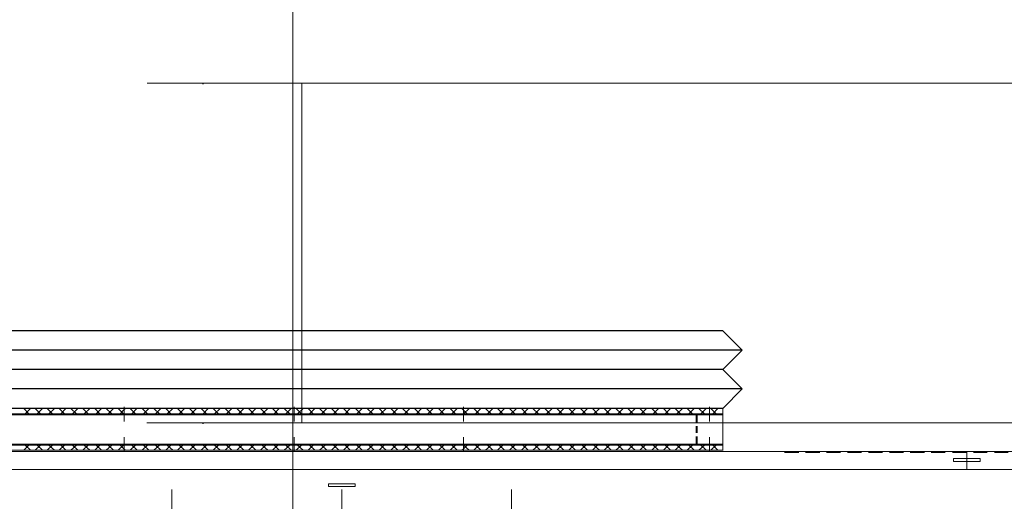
# Model space of a CAD drawing. Header units: millimetres. Extents: x -410 to 72073, y -3152 to 13830.
# Tile 19 of 92: x 5984 to 6782, y 1829 to 2219. Entities that reach past the tile are written whole.
import ezdxf

# ---------------------------------------------------------------- set-up
doc = ezdxf.new("R2010")
doc.units = ezdxf.units.MM
doc.layers.add('A-CEILING-02', color=7, linetype='Continuous', lineweight=5, true_color=0xf27172)
for name, color, linetype, lineweight in [('A-FLOR', 192, 'Continuous', 18), ('Q-SPCQ', 91, 'Continuous', 9), ('S-BEAM', 12, 'Continuous', 9)]:
    doc.layers.add(name, color=color, linetype=linetype, lineweight=lineweight)
for name, color, linetype, true_color in [('ACMV-EQP-CHW', 30, 'Continuous', 0xff7f00), ('ACMV-FCU', 30, 'Continuous', 0xff7f00), ('RCP LAYOUT', 9, 'Continuous', 0x808080)]:
    doc.layers.add(name, color=color, linetype=linetype, true_color=true_color)

# ---------------------------------------------------------------- blocks, each defined once
blk = doc.blocks.new('A$C9bf954c9')
at = {"layer": 'A-CEILING-02', "true_color": 0x808080}
h = blk.add_hatch(dxfattribs=at)
h.set_pattern_fill('_USER', color=8, scale=600, double=1, pattern_type=0)
h.set_pattern_definition([(0, (9805, 1050), (0, 600), []), (90, (9805, 1050), (-600, 4e-14), [])])
h.paths.add_polyline_path([(200, 1050), (200, 2970), (4245, 2970), (4245, 3620), (5835, 3620), (5835, 2970), (9805, 2970), (9805, 1050)])
blk = doc.blocks.new('A$C256bf26b')
blk.add_blockref('A$C9bf954c9', (0, 0))
blk = doc.blocks.new('DIAL-LT-NDE-ZZ-M3-S-201_rvt-6-RCP-Store 05 at Node L5 Level')
at = {"layer": 'Q-SPCQ', "color": 7}
blk.add_line((-515273.8, 144572.14), (-515274.67, 144572.14), dxfattribs=at)
blk.add_line((-515273.8, 144572.14), (-515274.67, 144572.14), dxfattribs=at)
at = {"layer": 'S-BEAM', "color": 7}
blk.add_line((-515274.69, 144297.13), (-515273.8, 144297.13), dxfattribs=at)
blk.add_line((-515274.69, 144297.13), (-515273.8, 144297.13), dxfattribs=at)
blk = doc.blocks.new('DIAL-LT-NDE-ZZ-M3-S-201_rvt-7-RCP-Store 04 at Node L5 Level')
at = {"layer": 'A-FLOR', "color": 10}
blk.add_line((-515149.08, 144572.09), (-512304.98, 144571.9), dxfattribs=at)
at = {"layer": 'Q-SPCQ', "color": 7}
for q in [(-515274.67, 144572.14), (-515274.67, 144572.14), (-515149.1, 144297.12), (-515149.1, 144297.12)]:
    blk.add_line((-515149.08, 144572.13), q, dxfattribs=at)
at = {"layer": 'S-BEAM', "color": 7}
blk.add_line((-515274.69, 144297.13), (-510457.76, 144296.8), dxfattribs=at)
blk.add_line((-515274.69, 144297.13), (-510457.76, 144296.8), dxfattribs=at)
blk = doc.blocks.new('A$Cbdc54e46')
at = {"color": 100, "lineweight": 5}
blk.add_blockref('DIAL-LT-NDE-ZZ-M3-S-201_rvt-6-RCP-Store 05 at Node L5 Level', (503706.85, -156235.47), dxfattribs=at)
at = {"color": 180, "lineweight": 5}
blk.add_blockref('DIAL-LT-NDE-ZZ-M3-S-201_rvt-7-RCP-Store 04 at Node L5 Level', (503661.97, -156234.93), dxfattribs=at)
blk = doc.blocks.new('A$Cf662d679')
blk.add_blockref('A$Cbdc54e46', (0, 0))
blk = doc.blocks.new('AHU-7.5TR-CARRIER')
at = {"layer": 'ACMV-EQP-CHW', "lineweight": 15}
for points in [[(-85.28, -571.9), (-85.28, -634.21)], [(-85.28, -631.29), (-85.28, -572.2)], [(-222.77, -612.57), (-222.77, -634.21)], [(52.5, -612.57), (52.5, -634.21)], [(-718.91, -650.6), (-718.91, -665.23), (719.25, -665.23)], [(677.13, -665.23), (677.13, -650.6), (-718.91, -650.6)], [(-591.95, -665.23), (-591.95, -650.59)], [(-625.31, -664.35), (-614.18, -664.35)], [(-608.33, -664.35), (-597.21, -664.35)], [(-591.36, -664.35), (-580.25, -664.35)], [(-574.4, -664.35), (-562.99, -664.35)], [(-557.43, -664.35), (-546.02, -664.35)], [(-540.46, -664.35), (-529.05, -664.35)], [(-523.5, -664.35), (-512.09, -664.35)], [(-506.53, -664.35), (-495.12, -664.35)], [(-489.56, -664.35), (-478.15, -664.35)], [(-472.6, -664.35), (-461.18, -664.35)], [(-455.62, -664.35), (-444.21, -664.35)], [(-421.26, -665.23), (-409.86, -665.23)], [(-404.3, -665.23), (-392.88, -665.23)], [(-394.06, -666.11), (-394.06, -665.81)], [(-394.06, -666.11), (405.94, -666.11)], [(-394.06, -670.2), (-394.06, -666.11)], [(-394.06, -670.2), (405.94, -670.2)], [(-394.06, -695.65), (-394.06, -670.2)], [(-385.86, -670.2), (-389.96, -666.11)], [(-388.79, -670.2), (-384.4, -666.11)], [(-387.33, -665.23), (-375.92, -665.23)], [(-383.23, -676.64), (-383.23, -664.93)], [(-376.21, -670.2), (-380.6, -666.11)], [(-379.14, -670.2), (-374.75, -666.11)], [(-372.41, -677.22), (-372.41, -670.2)], [(-366.55, -670.2), (-370.95, -666.11)], [(-370.36, -665.23), (-358.95, -665.23)], [(-369.47, -670.2), (-365.1, -666.11)], [(-356.9, -670.2), (-361.3, -666.11)], [(-359.82, -670.2), (-355.44, -666.11)], [(-353.39, -665.23), (-341.98, -665.23)], [(-347.25, -670.2), (-351.64, -666.11)], [(-350.18, -670.2), (-346.08, -666.11)], [(-337.61, -670.2), (-341.98, -666.11)], [(-340.82, -670.2), (-336.43, -666.11)], [(-336.43, -665.23), (-325.02, -665.23)], [(-327.94, -670.2), (-332.33, -666.11)], [(-331.17, -670.2), (-326.77, -666.11)], [(-318.58, -670.2), (-322.97, -666.11)], [(-321.51, -670.2), (-317.12, -666.11)], [(-319.46, -665.23), (-308.05, -665.23)], [(-308.93, -670.2), (-313.32, -666.11)], [(-311.85, -670.2), (-307.47, -666.11)], [(-299.27, -670.2), (-303.66, -666.11)], [(-302.49, -665.23), (-291.09, -665.23)], [(-302.2, -670.2), (-297.81, -666.11)], [(-289.63, -670.2), (-294.01, -666.11)], [(-292.55, -670.2), (-288.45, -666.11)], [(-285.24, -665.23), (-274.13, -665.23)], [(-279.97, -670.2), (-284.35, -666.11)], [(-283.19, -670.2), (-278.8, -666.11)], [(-270.31, -670.2), (-274.71, -666.11)], [(-273.53, -670.2), (-269.15, -666.11)], [(-268.26, -665.23), (-257.14, -665.23)], [(-260.95, -670.2), (-265.35, -666.11)], [(-263.88, -670.2), (-259.49, -666.11)], [(-251.3, -670.2), (-255.69, -666.11)], [(-254.23, -670.2), (-249.83, -666.11)], [(-251.31, -665.23), (-240.18, -665.23)], [(-241.66, -670.2), (-246.03, -666.11)], [(-244.57, -670.2), (-240.18, -666.11)], [(-231.99, -670.2), (-236.39, -666.11)], [(-234.92, -670.2), (-230.83, -666.11)], [(-234.33, -665.23), (-223.22, -665.23)], [(-222.34, -670.2), (-226.73, -666.11)], [(-225.55, -670.2), (-221.16, -666.11)], [(-217.37, -665.23), (-206.25, -665.23)], [(-212.69, -670.2), (-217.07, -666.11)], [(-215.9, -670.2), (-211.51, -666.11)], [(-203.32, -670.2), (-207.71, -666.11)], [(-206.25, -670.2), (-201.87, -666.11)], [(-200.4, -665.23), (-189.28, -665.23)], [(-193.67, -670.2), (-198.05, -666.11)], [(-196.59, -670.2), (-192.21, -666.11)], [(-184.02, -670.2), (-188.41, -666.11)], [(-186.95, -670.2), (-184.02, -667.28), (-182.56, -666.11)], [(-184.02, -676.64), (-184.02, -664.93)], [(-183.43, -665.23), (-172.31, -665.23)], [(-174.36, -670.2), (-178.76, -666.11)], [(-177.29, -670.2), (-173.19, -666.11)], [(-164.71, -670.2), (-169.1, -666.11)], [(-167.94, -670.2), (-163.54, -666.11)], [(-166.46, -665.23), (-155.05, -665.23)], [(-155.06, -670.2), (-159.44, -666.11)], [(-158.27, -670.2), (-153.89, -666.11)], [(-145.69, -670.2), (-149.79, -666.11)], [(-149.5, -665.23), (-138.09, -665.23)], [(-148.62, -670.2), (-144.23, -666.11)], [(-136.04, -670.2), (-140.43, -666.11)], [(-138.97, -670.2), (-134.58, -666.11)], [(-132.53, -665.23), (-121.12, -665.23)], [(-126.4, -670.2), (-130.78, -666.11)], [(-129.31, -670.2), (-124.93, -666.11)], [(-116.73, -670.2), (-121.12, -666.11)], [(-119.66, -670.2), (-115.56, -666.11)], [(-115.56, -665.23), (-104.15, -665.23)], [(-107.08, -670.2), (-111.47, -666.11)], [(-110.3, -670.2), (-105.91, -666.11)], [(-97.43, -670.2), (-101.81, -666.11)], [(-100.65, -670.2), (-96.25, -666.11)], [(-98.6, -665.23), (-87.19, -665.23)], [(-88.07, -670.2), (-92.16, -666.11)], [(-90.99, -670.2), (-86.6, -666.11)], [(-78.42, -670.2), (-82.8, -666.11)], [(-81.63, -665.23), (-70.22, -665.23)], [(-81.34, -670.2), (-76.95, -666.11)], [(-68.75, -670.2), (-73.14, -666.11)], [(-71.68, -670.2), (-67.29, -666.11)], [(-64.66, -665.23), (-53.26, -665.23)], [(-59.1, -670.2), (-63.49, -666.11)], [(-62.03, -670.2), (-57.93, -666.11)], [(-49.46, -670.2), (-53.84, -666.11)], [(-52.67, -670.2), (-48.28, -666.11)], [(-47.69, -665.23), (-36.29, -665.23)], [(-46.53, -676.63), (-46.53, -664.93)], [(-39.8, -670.2), (-44.18, -666.11)], [(-43.01, -670.2), (-38.63, -666.11)], [(-30.44, -670.2), (-34.54, -666.11)], [(-33.36, -670.2), (-28.98, -666.11)], [(-30.73, -665.23), (-19.31, -665.23)], [(-20.78, -670.2), (-25.18, -666.11)], [(-23.71, -670.2), (-19.31, -666.11)], [(-11.13, -670.2), (-15.51, -666.11)], [(-14.05, -670.2), (-9.66, -666.11)], [(-13.76, -665.23), (-2.36, -665.23)], [(-1.48, -670.2), (-5.86, -666.11)], [(-4.4, -670.2), (-0.3, -666.11)], [(3.21, -665.23), (14.62, -665.23)], [(8.18, -670.2), (3.78, -666.11)], [(4.96, -670.2), (9.34, -666.11)], [(17.83, -670.2), (13.45, -666.11)], [(14.62, -670.2), (19.01, -666.11)], [(20.17, -665.23), (31.58, -665.23)], [(27.19, -670.2), (23.11, -666.11)], [(24.27, -670.2), (28.66, -666.11)], [(36.85, -670.2), (32.46, -666.11)], [(33.91, -670.2), (38.31, -666.11)], [(37.14, -665.23), (48.55, -665.23)], [(46.5, -670.2), (42.12, -666.11)], [(43.58, -670.2), (47.96, -666.11)], [(56.15, -670.2), (51.76, -666.11)], [(53.22, -670.2), (57.32, -666.11)], [(54.11, -665.23), (65.53, -665.23)], [(65.81, -670.2), (61.41, -666.11)], [(62.59, -670.2), (66.99, -666.11)], [(71.07, -665.23), (82.48, -665.23)], [(75.46, -670.2), (71.08, -666.11)], [(72.25, -670.2), (76.63, -666.11)], [(84.82, -670.2), (80.72, -666.11)], [(81.89, -670.2), (86.28, -666.11)], [(88.33, -665.23), (99.45, -665.23)], [(94.47, -670.2), (91.26, -666.98), (90.08, -666.11)], [(91.26, -676.63), (91.26, -664.93)], [(91.56, -670.2), (95.93, -666.11)], [(104.13, -670.2), (99.74, -666.11)], [(101.2, -670.2), (105.59, -666.11)], [(105.3, -665.23), (116.41, -665.23)], [(113.78, -670.2), (109.41, -666.11)], [(110.86, -670.2), (114.95, -666.11)], [(123.44, -670.2), (119.05, -666.11)], [(120.21, -670.2), (124.61, -666.11)], [(122.26, -665.23), (133.38, -665.23)], [(133.09, -670.2), (128.7, -666.11)], [(129.88, -670.2), (134.26, -666.11)], [(142.45, -670.2), (138.36, -666.11)], [(139.24, -665.23), (150.35, -665.23)], [(139.53, -670.2), (143.91, -666.11)], [(152.11, -670.2), (147.71, -666.11)], [(149.18, -670.2), (153.57, -666.11)], [(156.2, -665.23), (167.32, -665.23)], [(161.76, -670.2), (157.37, -666.11)], [(158.83, -670.2), (163.23, -666.11)], [(171.42, -670.2), (167.03, -666.11)], [(168.49, -670.2), (172.58, -666.11)], [(173.17, -665.23), (184.29, -665.23)], [(-394.06, -671.08), (405.94, -671.08)], [(-373.28, -677.22), (-373.28, -671.07)], [(-373.28, -685.7), (-373.28, -680.15)], [(-372.41, -685.7), (-372.41, -680.14)], [(-383.23, -701.21), (-383.23, -689.5)], [(-373.28, -694.78), (-373.28, -688.63)], [(-372.41, -695.65), (-372.41, -688.63)], [(-184.02, -701.21), (-184.02, -689.5)], [(-46.53, -701.2), (-46.53, -689.5)], [(91.26, -701.2), (91.26, -689.5)], [(405.94, -694.78), (-394.06, -694.78)], [(405.94, -695.65), (-394.06, -695.65)], [(-394.06, -695.65), (-394.06, -700.04)], [(-394.06, -699.75), (-394.06, -700.04)], [(-394.06, -700.04), (405.94, -700.04)], [(-385.86, -695.65), (-389.96, -700.04)], [(-388.79, -695.65), (-384.4, -700.04)], [(-376.21, -695.65), (-380.61, -700.04)], [(-379.14, -695.65), (-374.75, -700.04)], [(-366.55, -695.65), (-370.95, -700.04)], [(-369.47, -695.65), (-365.1, -700.04)], [(-356.9, -695.65), (-361.29, -700.04)], [(-359.82, -695.65), (-355.44, -700.04)], [(-347.25, -695.65), (-351.64, -700.04)], [(-350.18, -695.65), (-346.08, -700.04)], [(-337.61, -695.65), (-341.98, -700.04)], [(-340.82, -695.65), (-336.43, -700.04)], [(-327.94, -695.65), (-332.33, -700.04)], [(-331.17, -695.65), (-326.77, -700.04)], [(-318.58, -695.65), (-322.97, -700.04)], [(-321.51, -695.65), (-317.12, -700.04)], [(-308.93, -695.65), (-313.32, -700.04)], [(-311.86, -695.65), (-307.47, -700.04)], [(-299.27, -695.65), (-303.66, -700.04)], [(-302.2, -695.65), (-297.81, -700.04)], [(-289.63, -695.65), (-294.01, -700.04)], [(-292.55, -695.65), (-288.45, -700.04)], [(-279.97, -695.65), (-284.35, -700.04)], [(-283.19, -695.65), (-278.8, -700.04)], [(-270.31, -695.65), (-274.71, -700.04)], [(-273.53, -695.65), (-269.15, -700.04)], [(-260.95, -695.65), (-265.35, -700.04)], [(-263.88, -695.65), (-259.49, -700.04)], [(-251.31, -695.65), (-255.69, -700.04)], [(-254.23, -695.65), (-249.83, -700.04)], [(-241.65, -695.65), (-246.03, -700.04)], [(-244.57, -695.65), (-240.18, -700.04)], [(-231.99, -695.65), (-236.39, -700.04)], [(-234.92, -695.65), (-230.83, -700.04)], [(-222.34, -695.65), (-226.73, -700.04)], [(-225.55, -695.65), (-221.16, -700.04)], [(-212.69, -695.65), (-217.07, -700.04)], [(-215.9, -695.65), (-211.51, -700.04)], [(-203.33, -695.65), (-207.7, -700.04)], [(-206.25, -695.65), (-201.87, -700.04)], [(-193.67, -695.65), (-198.05, -700.04)], [(-196.59, -695.65), (-192.21, -700.04)], [(-184.02, -695.65), (-188.41, -700.04)], [(-186.95, -695.65), (-184.02, -698.57), (-182.56, -700.04)], [(-174.37, -695.65), (-178.76, -700.04)], [(-177.29, -695.65), (-173.19, -700.04)], [(-164.71, -695.65), (-169.1, -700.04)], [(-167.93, -695.65), (-163.54, -700.04)], [(-155.05, -695.65), (-159.44, -700.04)], [(-158.27, -695.65), (-153.89, -700.04)], [(-145.69, -695.65), (-149.79, -700.04)], [(-148.62, -695.65), (-144.23, -700.04)], [(-136.04, -695.65), (-140.43, -700.04)], [(-138.97, -695.65), (-134.58, -700.04)], [(-126.4, -695.65), (-130.78, -700.04)], [(-129.31, -695.65), (-124.93, -700.04)], [(-116.73, -695.65), (-121.12, -700.04)], [(-119.66, -695.65), (-115.57, -700.04)], [(-107.08, -695.65), (-111.47, -700.04)], [(-110.3, -695.65), (-105.91, -700.04)], [(-97.43, -695.65), (-101.81, -700.04)], [(-100.65, -695.65), (-96.25, -700.04)], [(-88.06, -695.65), (-92.16, -700.04)], [(-90.99, -695.65), (-86.6, -700.04)], [(-78.42, -695.65), (-82.79, -700.04)], [(-81.34, -695.65), (-76.95, -700.04)], [(-68.76, -695.65), (-73.14, -700.04)], [(-71.68, -695.65), (-67.29, -700.04)], [(-59.1, -695.65), (-63.49, -700.04)], [(-62.03, -695.65), (-57.94, -700.04)], [(-49.46, -695.65), (-53.83, -700.04)], [(-52.67, -695.65), (-48.28, -700.04)], [(-39.8, -695.65), (-44.18, -700.04)], [(-43.02, -695.65), (-38.63, -700.04)], [(-30.44, -695.65), (-34.54, -700.04)], [(-33.36, -695.65), (-28.98, -700.04)], [(-20.78, -695.65), (-25.18, -700.04)], [(-23.71, -695.65), (-19.31, -700.04)], [(-11.13, -695.65), (-15.52, -700.04)], [(-14.05, -695.65), (-9.66, -700.04)], [(-1.48, -695.65), (-5.86, -700.04)], [(-4.4, -695.65), (-0.3, -700.04)], [(8.18, -695.65), (3.78, -700.04)], [(4.96, -695.65), (9.34, -700.04)], [(17.83, -695.65), (13.45, -700.04)], [(14.62, -695.65), (19.01, -700.04)], [(27.19, -695.65), (23.11, -700.04)], [(24.27, -695.65), (28.66, -700.04)], [(36.85, -695.65), (32.46, -700.04)], [(33.91, -695.65), (38.31, -700.04)], [(46.5, -695.65), (42.12, -700.04)], [(43.58, -695.65), (47.96, -700.04)], [(56.15, -695.65), (51.76, -700.04)], [(53.22, -695.65), (57.32, -700.04)], [(65.81, -695.65), (61.41, -700.04)], [(62.59, -695.65), (66.99, -700.04)], [(75.46, -695.65), (71.07, -700.04)], [(72.25, -695.65), (76.63, -700.04)], [(84.82, -695.65), (80.73, -700.04)], [(81.89, -695.65), (86.28, -700.04)], [(94.47, -695.65), (91.26, -699.15), (90.08, -700.04)], [(91.56, -695.65), (95.94, -700.04)], [(104.13, -695.65), (99.74, -700.04)], [(101.2, -695.65), (105.59, -700.04)], [(113.77, -695.65), (109.41, -700.04)], [(110.85, -695.65), (114.95, -700.04)], [(123.44, -695.65), (119.05, -700.04)], [(120.21, -695.65), (124.61, -700.04)], [(133.09, -695.65), (128.7, -700.04)], [(129.87, -695.65), (134.26, -700.04)], [(142.46, -695.65), (138.36, -700.04)], [(139.53, -695.65), (143.92, -700.04)], [(152.11, -695.65), (147.72, -700.04)], [(149.18, -695.65), (153.57, -700.04)], [(161.76, -695.65), (157.37, -700.04)], [(158.83, -695.65), (163.23, -700.04)], [(171.42, -695.65), (167.03, -700.04)], [(168.49, -695.65), (172.58, -700.04)]]:
    blk.add_lwpolyline(points, dxfattribs=at)
for points in [[(-74.46, -636.85), (-96.1, -636.85), (-96.1, -638.9), (-74.46, -638.9)], [(-602.78, -657.03), (-602.78, -659.37), (-581.13, -659.37), (-581.13, -657.03)]]:
    blk.add_lwpolyline(points, close=True, dxfattribs=at)
at = {"layer": 'ACMV-FCU', "color": 8, "true_color": 0x808080}
for p, q in [((-409.77, -715.75), (-394.06, -700.04)), ((-394.06, -700.04), (406.73, -700.04)), ((-409.77, -715.75), (406.73, -715.75)), ((-394.06, -731.47), (-409.77, -715.75)), ((-409.77, -747.18), (-394.06, -731.47)), ((-394.06, -731.47), (406.73, -731.47)), ((-409.77, -747.18), (406.73, -747.18)), ((-394.06, -762.9), (-409.77, -747.18)), ((-394.06, -762.9), (406.73, -762.9))]:
    blk.add_line(p, q, dxfattribs=at)
blk = doc.blocks.new('A$C046736b7')
at = {"rotation": 180}
blk.add_blockref('AHU-7.5TR-CARRIER', (-9042.08, 1203.77), dxfattribs=at)

msp = doc.modelspace()

# ---------------------------------------------------------------- block references
for name, p in [('A$Cf662d679', (17700, 13830)), ('A$C046736b7', (15202, 0))]:
    msp.add_blockref(name, p)
at = {"layer": 'RCP LAYOUT'}
msp.add_blockref('A$C256bf26b', (0, 0), dxfattribs=at)

doc.saveas('drawing.dxf')
